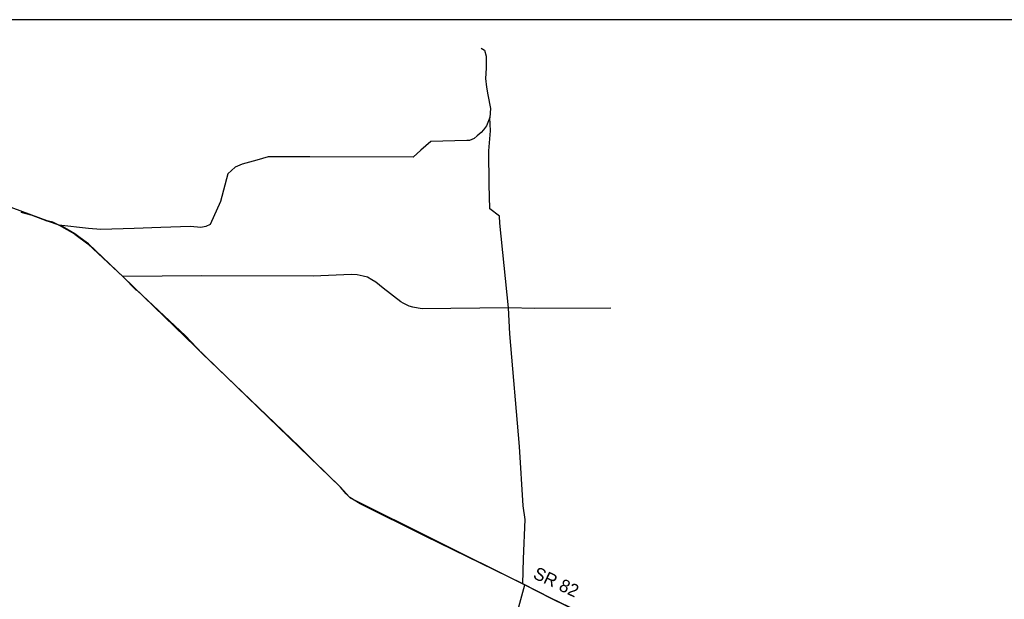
# Model space of a CAD drawing. Extents: x 164148 to 384280, y 737816 to 848299.
# Tile 39 of 41: x 243235 to 289685, y 816821 to 844153. Entities that reach past the tile are written whole.
import ezdxf

# ---------------------------------------------------------------- set-up
doc = ezdxf.new("R2010")
doc.units = 0
doc.header["$LTSCALE"] = 1200
for name, color, linetype in [('BORDER', 1, 'CONTINUOUS'), ('MAJROADS', 9, 'CONTINUOUS'), ('WSHEDS', 3, 'CONTINUOUS')]:
    doc.layers.add(name, color=color, linetype=linetype)

msp = doc.modelspace()

# ---------------------------------------------------------------- linework, layer by layer
at = {"layer": 'BORDER', "color": 0}
msp.add_lwpolyline([(164148, 739153), (324148, 739153), (324148, 844153), (164148, 844153)], close=True, dxfattribs=at)
at = {"layer": 'MAJROADS', "color": 0}
for points in [[(265009, 842807), (265161, 842714), (265242, 842437), (265241, 842202), (265246, 841867), (265209, 841381), (265256, 840970), (265321, 840610), (265450, 839963), (265413, 839536), (265259, 839144), (265116, 838952), (265006, 838836), (264820, 838678), (264668, 838545), (264450, 838454), (264324, 838455), (262631, 838409), (262159, 837994), (261796, 837678), (256928, 837681), (254959, 837688), (254421, 837524), (253733, 837345), (253397, 837197), (253051, 836881), (252714, 835576), (252228, 834499), (252018, 834400), (251783, 834352), (251289, 834406), (249898, 834357), (248632, 834308), (247057, 834253), (246479, 834299), (245084, 834470)], [(245084, 834470), (244800, 834598), (244524, 834667), (241248, 835881), (237513, 837291), (231228, 839408), (230651, 839571), (230341, 839565), (225405, 839493), (222791, 839495), (220177, 839481), (218911, 839441), (218911, 839441), (217219, 839445), (216196, 839402), (215258, 839401), (214839, 839395)], [(266978, 817549), (267008, 818736), (267080, 820578), (266993, 821233), (266813, 824024), (266359, 829332), (266295, 830559), (265887, 834564), (265864, 834891), (265414, 835238), (265389, 836378), (265368, 837970), (265442, 838916), (265413, 839536)], [(248132, 832009), (246476, 833588), (246093, 833868), (245843, 834062), (245843, 834062), (245167, 834453)], [(271130, 830555), (267544, 830541), (266295, 830559), (262223, 830522), (262039, 830557), (261779, 830601), (261604, 830644), (261320, 830780), (261211, 830848), (260378, 831499), (260037, 831770), (259853, 831888), (259645, 832016), (259436, 832059), (259160, 832128), (258892, 832130), (257073, 832060), (251811, 832082), (248107, 832043)], [(248748, 831384), (248107, 832043)], [(290340, 805318), (288841, 806595), (288508, 806840), (288249, 807010), (287983, 807221), (286179, 808089), (283533, 809416), (278315, 811994), (275310, 813424), (273089, 814563), (268297, 816869), (266978, 817549), (262361, 819804), (259297, 821327), (258814, 821615), (258631, 821801), (258373, 822113), (257075, 823363), (256418, 824029), (251851, 828412), (251053, 829247), (248773, 831376)]]:
    msp.add_lwpolyline(points, dxfattribs=at)
at = {"layer": 'WSHEDS', "color": 0}
for points in [[(243296, 835078), (243766, 834950, -0.02324), (243775, 834947), (244523, 834667, 0.005025), (244525, 834667), (245075, 834473, -0.044147), (245091, 834466), (245823, 834052, -0.032241), (245833, 834045), (246457, 833577, -0.026482), (246465, 833571), (248107, 832043, -0.00484), (248108, 832042), (258370, 822115, -0.019398), (258376, 822110), (258801, 821630, 0.096374), (258831, 821606), (266977, 817550, -0.003522), (266979, 817549), (267069, 817502)], [(267069, 817502), (268296, 816870, 0.005293), (268298, 816869), (283512, 809426, -0.285744), (283568, 809337), (283584, 802882, 0.414214), (283685, 802782), (288855, 802795, -0.000809), (288855, 802795), (291171, 802793)]]:
    msp.add_lwpolyline(points, format="xyb", dxfattribs=at)
msp.add_lwpolyline([(237939, 785478), (240091, 785462), (245789, 785383), (257580, 785343), (257387, 792224), (259946, 792267), (259946, 802778), (262546, 802778), (262583, 808023), (266601, 815769), (267069, 817502)], dxfattribs=at)

# ---------------------------------------------------------------- texts
at = {"layer": 'MAJROADS', "color": 0}
msp.add_text('SR 82', height=600, rotation=335, dxfattribs=at).set_placement((267411, 817835))

doc.saveas('drawing.dxf')
